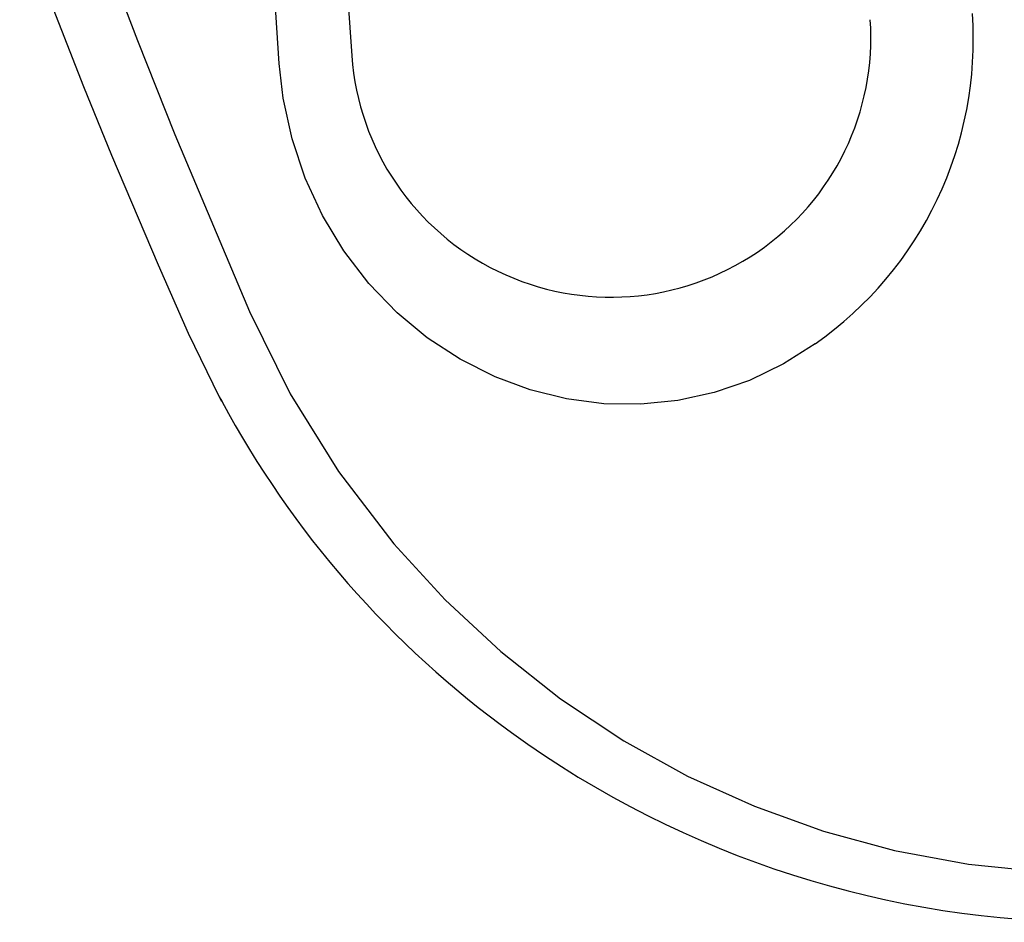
# Model space of a CAD drawing. Header units: millimetres. Extents: x 4904.09 to 4905.21, y 4759.5 to 4761.8.
# Tile 10 of 54: x 4904.49 to 4904.63, y 4760.18 to 4760.32. Entities that reach past the tile are written whole.
import ezdxf

# ---------------------------------------------------------------- set-up
doc = ezdxf.new("R2010")
doc.units = ezdxf.units.MM
doc.layers.add('SANINDUSA', color=3, linetype='Continuous')

msp = doc.modelspace()

# ---------------------------------------------------------------- linework, layer by layer
at = {"layer": 'SANINDUSA'}
for p, q in [((4904.513051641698, 4760.299465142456), (4904.524001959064, 4760.27352437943)), ((4904.519609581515, 4760.260944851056), (4904.519878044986, 4760.260430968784))]:
    msp.add_line(p, q, dxfattribs=at)
at = {"layer": 'SANINDUSA', "flags": 128}
for points in [[(4904.533519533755, 4760.38854537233), (4904.536242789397, 4760.349746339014), (4904.538969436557, 4760.31095322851)], [(4904.528353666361, 4760.309837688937), (4904.525802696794, 4760.348791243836), (4904.523458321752, 4760.387597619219)], [(4904.49990841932, 4760.333255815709), (4904.507559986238, 4760.313202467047), (4904.513051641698, 4760.299465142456)], [(4904.490321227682, 4760.330375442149), (4904.499672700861, 4760.306500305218), (4904.503792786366, 4760.296434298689)], [(4904.606838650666, 4760.268806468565), (4904.60221097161, 4760.265860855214), (4904.597254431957, 4760.263460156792), (4904.592073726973, 4760.261660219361), (4904.586743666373, 4760.260494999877), (4904.581306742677, 4760.259951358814), (4904.575877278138, 4760.260030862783), (4904.570429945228, 4760.26074543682), (4904.565095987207, 4760.262068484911), (4904.559969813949, 4760.263962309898), (4904.554847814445, 4760.266546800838), (4904.550037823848, 4760.26969752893), (4904.545617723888, 4760.273350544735), (4904.541459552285, 4760.277664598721), (4904.537791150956, 4760.2824438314), (4904.534675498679, 4760.287599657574), (4904.532151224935, 4760.293076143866), (4904.530225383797, 4760.29883112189), (4904.528934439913, 4760.304757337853), (4904.528353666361, 4760.309837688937)], [(4904.503792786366, 4760.296434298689), (4904.510607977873, 4760.280359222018), (4904.514985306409, 4760.270390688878)], [(4904.524001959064, 4760.27352437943), (4904.529964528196, 4760.261505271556), (4904.537045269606, 4760.250117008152), (4904.545150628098, 4760.23950516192), (4904.552644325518, 4760.231325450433), (4904.560801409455, 4760.223750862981), (4904.569550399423, 4760.216851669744), (4904.578819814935, 4760.210698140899), (4904.588174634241, 4760.205532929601), (4904.597967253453, 4760.201098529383), (4904.60810423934, 4760.19744362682), (4904.618492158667, 4760.194616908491), (4904.629347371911, 4760.192614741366), (4904.640390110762, 4760.191516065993)], [(4904.514985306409, 4760.270390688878), (4904.519540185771, 4760.261064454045), (4904.519931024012, 4760.260390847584)]]:
    msp.add_lwpolyline(points, dxfattribs=at)
at = {"layer": 'SANINDUSA'}
for centre, radius, start, end in [((4904.575742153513, 4760.313305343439), 0.05428758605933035, 304.9464411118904, 4.071790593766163), ((4904.577089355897, 4760.313633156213), 0.0379335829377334, 304.1781887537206, 3.97841848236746), ((4904.576953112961, 4760.313723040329), 0.03808453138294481, 184.1706897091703, 304.2717932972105), ((4904.646816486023, 4760.328622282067), 0.1440675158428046, 208.2687134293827, 234.1190381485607), ((4904.648048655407, 4760.330115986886), 0.1460000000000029, 234.0708141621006, 305.9291858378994)]:
    msp.add_arc(centre, radius, start, end, dxfattribs=at)

doc.saveas('drawing.dxf')
